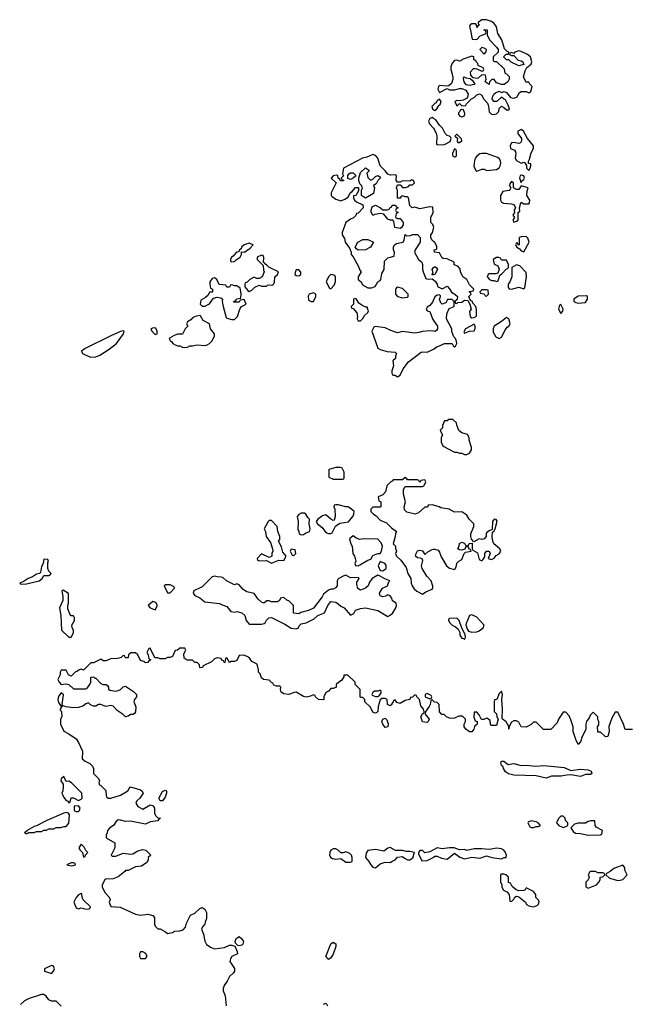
# Model space of a CAD drawing. Header units: inches. Extents: x 2701323 to 2964515, y 494916 to 722124.
# Tile 72 of 256: x 2746654 to 2751575, y 642722 to 650692. Entities that reach past the tile are written whole.
import ezdxf

# ---------------------------------------------------------------- set-up
doc = ezdxf.new("R2010")
doc.units = ezdxf.units.IN
doc.header["$MEASUREMENT"] = 0
for name, color, linetype in [('C7644', 7, 'Continuous'), ('C7645', 7, 'Continuous'), ('C7654', 7, 'Continuous'), ('C7655', 7, 'Continuous')]:
    doc.layers.add(name, color=color, linetype=linetype)

msp = doc.modelspace()

# ---------------------------------------------------------------- linework, layer by layer
at = {"layer": 'C7644', "color": 2}
for points, elevation in [([(2749997.2, 650000), (2749988, 649990), (2749992, 649970), (2750000, 649964.7)], 2), ([(2750000, 649892.8), (2749990, 649899), (2749970, 649893.2), (2749959.1, 649870), (2749968.2, 649850), (2750000, 649812.7)], 2), ([(2750000, 649017.6), (2749995.3, 649035.3), (2749978, 649050), (2749978, 649090), (2749998, 649130), (2749995.3, 649175.3), (2749970, 649178), (2749890, 649162), (2749850, 649174), (2749828.4, 649168.4), (2749808.4, 649188.4), (2749798, 649250), (2749790, 649258), (2749770, 649258), (2749750, 649266), (2749738, 649262), (2749730, 649246), (2749708.4, 649248.4), (2749708.7, 649310), (2749702, 649330), (2749710, 649354), (2749730, 649354), (2749750, 649334), (2749772.7, 649332.7), (2749798, 649342), (2749810, 649354), (2749830, 649354), (2749846, 649370), (2749838, 649390), (2749824.7, 649395.3), (2749810, 649386), (2749750, 649388), (2749730, 649378), (2749710, 649378), (2749698, 649390), (2749702, 649430), (2749690, 649437.2), (2749653.2, 649433.2), (2749630, 649442), (2749610, 649468.7), (2749568.7, 649510), (2749549.2, 649570), (2749530, 649591.5), (2749510, 649599.7), (2749461.6, 649578.4), (2749424.7, 649570), (2749271.3, 649490), (2749264.7, 649444.7), (2749272, 649428), (2749254, 649410), (2749258, 649398), (2749272.7, 649392.7), (2749272.7, 649387.3), (2749247.3, 649387.3), (2749242, 649402), (2749228, 649408), (2749226, 649430), (2749213.6, 649433.6), (2749190, 649428), (2749172, 649410), (2749214, 649370), (2749172, 649290), (2749172, 649270), (2749179.6, 649259.6), (2749210, 649238), (2749250, 649226), (2749282, 649238), (2749310, 649254), (2749326, 649290), (2749340.4, 649299.6), (2749370, 649334), (2749390, 649334), (2749394, 649330), (2749392.7, 649307.3), (2749372, 649270), (2749354, 649266), (2749352, 649250), (2749362, 649230), (2749376.9, 649216.9), (2749430, 649194), (2749431.3, 649168.7), (2749390, 649126), (2749378, 649122), (2749372.7, 649107.3), (2749352.7, 649087.3), (2749330, 649078), (2749292, 649050), (2749262, 648970), (2749262, 648950), (2749279.6, 648919.6), (2749284.7, 648890), (2749322, 648842), (2749334, 648810), (2749334, 648790), (2749351.6, 648771.6), (2749394.8, 648694.8), (2749403.5, 648663.5), (2749414, 648650), (2749392, 648610), (2749392, 648590), (2749414, 648570), (2749424.7, 648544.7), (2749470, 648521), (2749498, 648522), (2749528.4, 648531.6), (2749548.7, 648571.3), (2749570, 648582), (2749574, 648590), (2749583.1, 648636.9), (2749602, 648670), (2749604, 648736), (2749630, 648764.7), (2749682, 648778), (2749686, 648810), (2749678, 648830), (2749678, 648850), (2749686, 648870), (2749700.2, 648879.8), (2749755.3, 648890), (2749764, 648910), (2749770, 648952), (2749782, 648942), (2749814.6, 648945.4), (2749830, 648952), (2749870, 648952), (2749891.3, 648930), (2749891, 648890), (2749851.3, 648830), (2749846, 648810), (2749878, 648750), (2749904.7, 648730), (2749912, 648710), (2749911.3, 648670), (2749916, 648650), (2749938, 648598), (2749952.7, 648592.7), (2749990, 648594), (2750000, 648586.3)], 2), ([(2750000, 648897.2), (2749986, 648910), (2749978, 648930), (2749978, 648950), (2749992.9, 648967.1), (2750000, 649000.6)], 2), ([(2750000, 648627.3), (2749990, 648626), (2749988.7, 648630), (2749998, 648642), (2749989, 648671), (2749996.4, 648683.6), (2750000, 648686.4)], 2), ([(2750000, 648423), (2749993.4, 648406.6), (2749970, 648378), (2749950, 648366), (2749942, 648350), (2749950, 648334), (2749971, 648331), (2749990.8, 648270), (2750000, 648256.4)], 2), ([(2750000, 648169.9), (2749970, 648172.7), (2749910, 648169), (2749881.4, 648158.6), (2749850, 648155.1), (2749750, 648169.3), (2749710, 648157.2), (2749655.1, 648175.1), (2749610, 648197.2), (2749530, 648208.7), (2749518, 648202), (2749502, 648170), (2749550, 648032), (2749570, 648021), (2749625.4, 648005.4), (2749690, 648002), (2749702, 647990), (2749692.7, 647967.3), (2749692, 647950), (2749672, 647930), (2749678, 647890), (2749662, 647850), (2749662, 647830), (2749670, 647814), (2749690, 647814), (2749710, 647802), (2749730, 647814), (2749754.6, 647865.4), (2749798, 647922), (2749900.2, 647999.8), (2749910, 648004.7), (2749950, 648002), (2750000, 648026.1)], 2), ([(2750000, 646763.1), (2749990, 646766), (2749958, 646762), (2749952.7, 646747.3), (2749930, 646746), (2749879.8, 646700.2), (2749850.9, 646689.1), (2749785.2, 646705.2), (2749764.7, 646724.7), (2749762, 646750), (2749773.2, 646790), (2749758, 646850), (2749758, 646890), (2749770, 646914), (2749910, 646914), (2749922, 646918), (2749936.4, 646943.6), (2749938, 646950), (2749930, 646966), (2749898, 646962), (2749890, 646946), (2749882, 646962), (2749870, 646966), (2749790, 646966), (2749782, 646982), (2749770, 646986), (2749750, 646966), (2749672.7, 646967.3), (2749664.7, 646955.3), (2749654, 646950), (2749622, 646918), (2749611, 646869), (2749590, 646846), (2749554, 646830), (2749558, 646798), (2749574, 646790), (2749574, 646750), (2749570, 646746), (2749510, 646746), (2749494, 646730), (2749494, 646710), (2749514, 646690), (2749536.9, 646676.9), (2749570, 646642), (2749619.8, 646619.8), (2749659.6, 646579.6), (2749702, 646550), (2749692, 646530), (2749691.3, 646510), (2749674, 646450), (2749692, 646430), (2749692.7, 646412.7), (2749702, 646390), (2749692, 646370), (2749702, 646350), (2749736.8, 646316.8), (2749778.8, 646258.8), (2749793.4, 646210), (2749817.3, 646170), (2749820.7, 646130), (2749827.3, 646110), (2749844.1, 646084.1), (2749865.5, 646065.5), (2749910, 646042), (2749938, 646062), (2749990, 646082), (2749995.3, 646090), (2749994.6, 646105.4), (2749982, 646150), (2749946.3, 646186.3), (2749909.2, 646250), (2749904, 646270), (2749914, 646314), (2749908.7, 646328.7), (2749894.6, 646334.6), (2749870, 646335.3), (2749855.3, 646350), (2749859, 646370), (2749870, 646392), (2749890, 646398), (2749910, 646394), (2749930, 646362), (2749954.6, 646385.4), (2749990, 646404.7), (2750000, 646405.3)], 2), ([(2750000, 645175.2), (2749990, 645186), (2749978, 645182), (2749974, 645150), (2749966.4, 645133.6), (2749932.7, 645087.3), (2749932, 645070), (2749964.7, 645030), (2749958, 645010), (2749950, 645002), (2749910, 645008), (2749899, 645050), (2749910, 645074), (2749922, 645078), (2749926, 645090), (2749918, 645110), (2749898, 645138), (2749886, 645190), (2749866, 645210), (2749862, 645222), (2749850, 645226), (2749831.6, 645208.4), (2749814, 645206), (2749810, 645188), (2749770, 645182), (2749730, 645158), (2749704, 645164), (2749690, 645186), (2749678, 645182), (2749674, 645170), (2749662, 645158), (2749662, 645150), (2749650, 645138), (2749628, 645150), (2749626, 645190), (2749610, 645198), (2749582, 645198), (2749570, 645186), (2749552.7, 645132.7), (2749550.9, 645089.1), (2749530, 645078), (2749520.4, 645080.4), (2749510, 645086), (2749490, 645126), (2749446, 645170), (2749446, 645190), (2749430, 645206), (2749410, 645206), (2749406, 645210), (2749406, 645270), (2749366, 645310), (2749366, 645330), (2749307.3, 645387.3), (2749274, 645386), (2749274, 645374), (2749256.9, 645343.1), (2749234, 645330), (2749214, 645310), (2749214, 645290), (2749210, 645286), (2749190, 645278), (2749170, 645278), (2749150, 645258), (2749130, 645246), (2749114, 645210), (2749114, 645190), (2749110, 645186), (2749070, 645188), (2749046, 645210), (2749042, 645222), (2749030, 645226), (2749004.7, 645215.3), (2748970, 645208.7), (2748950, 645213.2), (2748890, 645248), (2748872.7, 645247.3), (2748831, 645229), (2748790, 645235.3), (2748768.7, 645250), (2748762, 645270), (2748766, 645290), (2748758, 645298), (2748730, 645298), (2748710, 645306), (2748702, 645322), (2748690, 645326), (2748670, 645346), (2748626, 645350), (2748610, 645366), (2748598, 645398), (2748586, 645410), (2748586, 645430), (2748574.6, 645474.6), (2748530, 645498), (2748508.4, 645528.4), (2748470, 645548), (2748430, 645546), (2748410, 645506), (2748390, 645498), (2748363.6, 645496.4), (2748350, 645488), (2748330, 645526), (2748318, 645522), (2748314, 645490), (2748310, 645486), (2748302, 645502), (2748287.3, 645507.3), (2748282, 645522), (2748250, 645526), (2748230, 645518), (2748205.4, 645494.6), (2748138, 645462), (2748131.6, 645448.4), (2748110, 645446), (2748108, 645470), (2748090, 645488), (2748070, 645488), (2748050, 645508), (2748008, 645508), (2747984.7, 645524.7), (2747982, 645558), (2747998, 645590), (2747990, 645606), (2747950, 645606), (2747930, 645588), (2747910, 645586), (2747890, 645538), (2747871.1, 645528.9), (2747850, 645528), (2747830, 645518), (2747790, 645518), (2747770, 645526), (2747747.3, 645527.3), (2747710, 645606), (2747698, 645602), (2747682, 645570), (2747694, 645550), (2747698, 645518), (2747714, 645510), (2747698, 645502), (2747690, 645488), (2747670, 645486), (2747656.4, 645496.4), (2747630, 645506), (2747608, 645550), (2747590, 645568), (2747552.7, 645567.3), (2747534, 645550), (2747530, 645526), (2747510, 645526), (2747502, 645542), (2747490, 645546), (2747474, 645530), (2747455.3, 645524.7), (2747430, 645519), (2747399.6, 645520.4), (2747350, 645502), (2747330, 645502), (2747310, 645515.3), (2747250, 645486), (2747230, 645486), (2747170, 645426), (2747150, 645435.3), (2747134, 645430), (2747122, 645418), (2747102, 645410), (2747070, 645378), (2747048, 645390), (2747030, 645426), (2746990, 645426), (2746982, 645410), (2746982, 645390), (2746962, 645350), (2746972, 645330), (2746990, 645312), (2747030, 645316), (2747050, 645311), (2747090, 645276), (2747190, 645276), (2747199.3, 645280.7), (2747222, 645310), (2747228, 645330), (2747228.7, 645371.3), (2747250, 645372), (2747262, 645362), (2747270, 645362), (2747310, 645318), (2747330, 645311), (2747354, 645310), (2747363.6, 645303.6), (2747372, 645288), (2747372, 645272), (2747383.6, 645263.6), (2747430, 645256), (2747450, 645261), (2747469.3, 645270.7), (2747490, 645291), (2747510, 645296), (2747575.3, 645255.3), (2747598, 645230), (2747598, 645210), (2747582, 645190), (2747578, 645170), (2747592, 645130), (2747591.6, 645088.4), (2747583.6, 645076.4), (2747571.3, 645068.7), (2747550, 645068.7), (2747530, 645055.3), (2747510, 645049), (2747490, 645068), (2747441.2, 645101.2), (2747410, 645135.3), (2747390, 645142), (2747350, 645134), (2747310, 645148.7), (2747290, 645148.7), (2747270, 645135.3), (2747250, 645135.3), (2747226, 645146), (2747210, 645162), (2747190, 645155.3), (2747164.5, 645135.5), (2747130, 645123.7), (2747090, 645122.7), (2747026, 645130), (2747000.4, 645140.4), (2746998, 645150), (2747008.4, 645228.4), (2746990, 645242), (2746970, 645218), (2746961, 645190), (2746966.4, 645166.4), (2746990, 645134), (2746998, 645138), (2746982, 645110), (2746982, 645102), (2746991.1, 645091.1), (2746994, 645050), (2746984.7, 645030), (2746984, 644990), (2747010, 644932), (2747050, 644911.3), (2747110.6, 644870.6), (2747130, 644842), (2747161, 644770), (2747158, 644710), (2747182, 644690), (2747222, 644670), (2747242, 644650), (2747251.1, 644631.1), (2747252, 644590), (2747291.3, 644550), (2747298, 644530), (2747294, 644514), (2747298, 644498), (2747310, 644494), (2747351.6, 644451.6), (2747352, 644410), (2747359.6, 644399.6), (2747370, 644392), (2747390, 644392), (2747470, 644416), (2747528, 644450), (2747538, 644470), (2747550, 644482), (2747630, 644458), (2747642, 644450), (2747651, 644430), (2747624.7, 644390), (2747602, 644370), (2747592, 644350), (2747610, 644322), (2747650, 644302), (2747710, 644336), (2747731, 644331), (2747744.7, 644310), (2747744.7, 644270), (2747751.1, 644251.1), (2747770, 644232), (2747792, 644230), (2747778, 644222), (2747770, 644208), (2747710, 644199), (2747670, 644179), (2747550, 644204), (2747510, 644202), (2747470, 644214), (2747450, 644215.3), (2747430, 644198), (2747411.1, 644168.9), (2747382, 644150), (2747364.7, 644130), (2747362, 644110), (2747352, 644090), (2747354, 644070), (2747422, 644030), (2747422, 643990), (2747394, 643930), (2747402, 643922), (2747430, 643922), (2747490, 643944.7), (2747550, 643938), (2747570, 643941), (2747610, 643964.7), (2747650, 643976), (2747674, 643970), (2747714, 643930), (2747694, 643910), (2747692, 643890), (2747682, 643870), (2747639.6, 643840.4), (2747590, 643834), (2747530, 643806), (2747510, 643806), (2747503.6, 643796.4), (2747450, 643755.3), (2747410, 643738), (2747350, 643735.3), (2747342, 643730), (2747322, 643690), (2747322, 643670), (2747344.7, 643624.7), (2747378, 643590), (2747384.7, 643570), (2747378, 643550), (2747379.6, 643539.6), (2747390, 643514), (2747467.3, 643507.3), (2747590, 643451.3), (2747630, 643444.7), (2747690, 643451), (2747730, 643442), (2747743.6, 643423.6), (2747744.7, 643370), (2747750, 643354), (2747770, 643334), (2747790, 643334), (2747834, 643310), (2747850, 643294), (2747890, 643304.7), (2747905.2, 643314.8), (2747950, 643318), (2747974.6, 643325.4), (2747993.6, 643346.4), (2748002, 643378), (2748036.4, 643443.6), (2748070, 643461), (2748110, 643498.8), (2748130, 643506), (2748151, 643491), (2748165.4, 643465.4), (2748163.6, 643416.4), (2748152.7, 643387.3), (2748152, 643370), (2748132, 643350), (2748124.7, 643330), (2748141, 643290), (2748150, 643234), (2748165.4, 643205.4), (2748202, 643182), (2748230, 643171.3), (2748310, 643182), (2748350, 643202), (2748370, 643202), (2748394, 643194), (2748412, 643150), (2748414, 643130), (2748370, 643108), (2748358, 643090), (2748352, 643070), (2748390.7, 643010.7), (2748391.3, 642990), (2748383.6, 642976.4), (2748350, 642946), (2748332, 642910), (2748306.4, 642873.6), (2748298, 642850), (2748298, 642830), (2748316, 642790), (2748324.7, 642710)], 2), ([(2750000, 643972), (2749970, 643956), (2749930, 643948.7), (2749910, 643968), (2749890, 643968), (2749878, 643950), (2749879.6, 643939.6), (2749904.7, 643884.7), (2749950, 643886), (2749998, 643910), (2750000, 643912)], 6), ([(2746990, 642708), (2746950, 642748), (2746910, 642748.7), (2746890, 642758), (2746869.1, 642789.1), (2746850, 642802), (2746830, 642802), (2746730, 642768.7), (2746692, 642750), (2746659.6, 642720.4)], 2), ([(2749110, 642722), (2749131.3, 642731.3), (2749142, 642710)], 2)]:
    msp.add_lwpolyline(points, dxfattribs=dict(at, elevation=elevation))
for points, elevation in [([(2749330, 649398), (2749307.3, 649407.3), (2749308, 649430), (2749316.4, 649443.6), (2749328.9, 649451.1), (2749351.3, 649451.3), (2749370, 649434), (2749372, 649428), (2749350, 649408)], 2), ([(2749490, 649394), (2749510, 649402), (2749530, 649422), (2749548.9, 649431.1), (2749563.6, 649423.6), (2749571, 649411), (2749551.3, 649390), (2749536.9, 649363.1), (2749514, 649350), (2749522, 649330), (2749514.8, 649285.2), (2749450, 649246), (2749418, 649270), (2749418, 649310), (2749426, 649330), (2749418, 649350), (2749403.1, 649363.1), (2749395.3, 649390), (2749395.3, 649410), (2749410, 649454), (2749450, 649494), (2749482, 649470), (2749462, 649450), (2749470, 649414)], 2), ([(2749590, 649152), (2749627.3, 649152.7), (2749642, 649158), (2749646, 649170), (2749662, 649178), (2749666, 649190), (2749694, 649190), (2749698, 649178), (2749714, 649170), (2749698, 649162), (2749694, 649150), (2749698, 649138), (2749714, 649130), (2749698, 649122), (2749694, 649090), (2749710, 649082), (2749730, 649082), (2749754, 649050), (2749754, 649030), (2749742, 649010), (2749730, 649002), (2749688.7, 649008.7), (2749679, 649059), (2749670, 649068), (2749648.9, 649068.9), (2749630, 649078), (2749599, 649119), (2749570, 649122), (2749542, 649118), (2749524.7, 649115.3), (2749510, 649106), (2749496.4, 649136.4), (2749495.3, 649150), (2749504, 649176), (2749530, 649191.3), (2749572, 649170)], 2), ([(2749390, 648826), (2749376.4, 648836.4), (2749366, 648850), (2749388.9, 648891.1), (2749430, 648912), (2749470, 648911.3), (2749514, 648890), (2749492, 648850), (2749450, 648828)], 2), ([(2748510, 648882), (2748468, 648870), (2748448, 648850), (2748444, 648836), (2748432, 648830), (2748426, 648814), (2748406.8, 648810), (2748381, 648779), (2748367.3, 648770), (2748358, 648750), (2748358, 648738), (2748370, 648732), (2748390, 648734), (2748406, 648750), (2748438, 648770), (2748448, 648790), (2748447.3, 648812.7), (2748470, 648811.3), (2748483.1, 648816.9), (2748517.2, 648842.8), (2748542, 648870)], 2), ([(2748610, 648786), (2748574, 648770), (2748574, 648750), (2748622, 648702), (2748625.4, 648665.4), (2748632, 648650), (2748614, 648610), (2748590, 648598), (2748570, 648598), (2748550, 648608), (2748514, 648590), (2748492.7, 648567.3), (2748478, 648562), (2748474, 648550), (2748474, 648530), (2748499.6, 648499.6), (2748510, 648492), (2748530, 648502), (2748554, 648526), (2748590, 648542), (2748610, 648534), (2748650, 648534), (2748658, 648542), (2748670, 648544.7), (2748698, 648542), (2748710, 648554), (2748714, 648566), (2748718, 648610), (2748738, 648630), (2748746, 648650), (2748669, 648689), (2748650, 648708), (2748635.3, 648715.3), (2748630, 648726), (2748626, 648726), (2748627.3, 648767.3), (2748622, 648782)], 2), ([(2748910, 648666), (2748890, 648666), (2748883.6, 648656.4), (2748878, 648630), (2748890, 648621), (2748910, 648618), (2748928, 648630), (2748927.3, 648647.3)], 2), ([(2748230, 648602), (2748210, 648598), (2748192, 648570), (2748192, 648550), (2748198, 648518), (2748214, 648510), (2748214, 648490), (2748210, 648486), (2748190, 648486), (2748176.9, 648463.1), (2748156.9, 648443.1), (2748118, 648422), (2748114, 648390), (2748130, 648374), (2748150, 648374), (2748190, 648392), (2748222, 648438), (2748250, 648444.7), (2748279.6, 648439.6), (2748294, 648430), (2748292, 648410), (2748298, 648370), (2748322.5, 648282.5), (2748330, 648276), (2748370, 648266), (2748390, 648266), (2748415.3, 648290), (2748435.3, 648350), (2748448.4, 648371.6), (2748486, 648390), (2748470, 648426), (2748438, 648422), (2748430, 648406), (2748386, 648406), (2748387.3, 648412.7), (2748402, 648418), (2748407.3, 648432.7), (2748442, 648438), (2748446, 648474), (2748438, 648518), (2748410, 648538), (2748390, 648538), (2748370, 648546), (2748358, 648542), (2748350, 648526), (2748330, 648526), (2748322, 648542), (2748268, 648548), (2748248, 648590), (2748238, 648598)], 2), ([(2749170, 648628), (2749152, 648610), (2749132, 648570), (2749158, 648518), (2749170, 648514), (2749198, 648542), (2749208.7, 648570), (2749207.3, 648607.3), (2749202, 648622), (2749187.3, 648627.3)], 2), ([(2749710, 648528), (2749699.6, 648520.4), (2749692, 648510), (2749692, 648470), (2749710, 648452), (2749750, 648441), (2749790, 648444.7), (2749795.3, 648450), (2749794, 648470), (2749750, 648515.3)], 2), ([(2749030, 648482), (2748994, 648470), (2748986, 648454), (2748990, 648422), (2749010, 648412), (2749030, 648412), (2749048.7, 648450), (2749048, 648470)], 2), ([(2749365.4, 648434.6), (2749354, 648430), (2749354, 648390), (2749334, 648370), (2749338, 648358), (2749350, 648354), (2749379.6, 648319.6), (2749384.7, 648290), (2749382, 648270), (2749390, 648254), (2749410, 648254), (2749430, 648274), (2749442, 648298), (2749470, 648322), (2749474.6, 648334.6), (2749466, 648354), (2749466, 648366), (2749454, 648366), (2749430, 648375.3), (2749396.4, 648396.4), (2749378, 648430)], 2), ([(2748110, 648298), (2748074, 648290), (2748050, 648278), (2748036.9, 648263.1), (2748010, 648246), (2748002, 648230), (2748014, 648210), (2747991.6, 648188.4), (2747970, 648146), (2747930, 648146), (2747903.6, 648136.4), (2747864.7, 648115.3), (2747862, 648110), (2747870, 648094), (2747884.7, 648084.7), (2747892, 648070), (2747910, 648061), (2747931.6, 648051.6), (2747950, 648051.3), (2747970, 648041), (2747990, 648038), (2748010, 648042), (2748030, 648052), (2748052, 648052), (2748090, 648061), (2748150, 648054.8), (2748170, 648058.8), (2748188.7, 648070), (2748208, 648090), (2748228, 648130), (2748228, 648150), (2748198, 648190), (2748188, 648230), (2748136.4, 648256.4), (2748115.3, 648295.3)], 2), ([(2747490, 648173.2), (2747470, 648168.7), (2747390, 648134), (2747182.8, 648030), (2747154.8, 648010), (2747162, 647990), (2747207, 647967), (2747230, 647959.3), (2747270, 647964), (2747302.7, 647977.3), (2747376.3, 648023.7), (2747438, 648070), (2747494, 648150), (2747498, 648170)], 2), ([(2747736.4, 648196.4), (2747714, 648190), (2747722, 648170), (2747750, 648144.7), (2747766, 648150), (2747766, 648170), (2747755.3, 648195.3)], 2), ([(2749210, 647068), (2749154, 647050), (2749154, 646990), (2749190, 646972), (2749270, 646974), (2749278, 646982), (2749278, 647030), (2749262, 647062), (2749247.3, 647067.3)], 2), ([(2749230, 646766), (2749210, 646766), (2749198, 646762), (2749194, 646750), (2749202, 646730), (2749204.7, 646670), (2749198, 646642), (2749190, 646638), (2749170, 646648), (2749130, 646684), (2749103.5, 646676.5), (2749064.7, 646650), (2749051.3, 646630), (2749062, 646610), (2749100.7, 646580.7), (2749130, 646542), (2749150, 646532), (2749170, 646534), (2749182, 646538), (2749208.7, 646591.3), (2749244, 646616), (2749312.9, 646627.1), (2749348, 646670), (2749355.3, 646690), (2749358, 646710), (2749338, 646730), (2749310, 646748), (2749290, 646748)], 2), ([(2748930, 646698), (2748910, 646688), (2748898, 646670), (2748904.7, 646630), (2748902, 646562), (2748911.6, 646551.6), (2748914, 646530), (2748930, 646522), (2748950, 646524.7), (2748964, 646536), (2748998, 646550), (2749002, 646570), (2748995.3, 646610), (2748998, 646650), (2748983.1, 646663.1), (2748968.4, 646688.4), (2748956.4, 646696.4)], 2), ([(2748690, 646638), (2748670, 646638), (2748662, 646630), (2748632, 646570), (2748642, 646550), (2748646, 646510), (2748681, 646461), (2748698, 646410), (2748701, 646390), (2748692, 646370), (2748692, 646350), (2748670, 646338), (2748610, 646368), (2748574, 646330), (2748578, 646318), (2748592.7, 646312.7), (2748650, 646314), (2748690, 646294), (2748710, 646302), (2748750, 646318), (2748790, 646314), (2748808, 646350), (2748781.2, 646381.2), (2748770, 646426), (2748748, 646470), (2748756.4, 646483.6), (2748758, 646510), (2748742, 646550), (2748735.3, 646590)], 2), ([(2749350, 646514), (2749322, 646490), (2749331.3, 646450), (2749342.8, 646430), (2749346.8, 646370), (2749361, 646350), (2749366.8, 646330), (2749371.1, 646308.9), (2749364.7, 646290), (2749370, 646274), (2749390, 646272), (2749410, 646282), (2749470, 646318), (2749493.6, 646326.4), (2749510, 646354), (2749550, 646372), (2749570, 646372), (2749579, 646390), (2749588.7, 646430), (2749577.2, 646457.2), (2749550, 646488), (2749431.1, 646488.9), (2749404.7, 646484.7), (2749374, 646494)], 2), ([(2748850, 646406), (2748842, 646390), (2748843.6, 646383.6), (2748858, 646358), (2748870, 646354), (2748886, 646370), (2748882, 646402)], 2), ([(2746850, 646326), (2746842.8, 646290), (2746830, 646266), (2746822, 646218), (2746814, 646210), (2746790, 646204), (2746757.3, 646182.7), (2746722, 646170), (2746690, 646146), (2746654, 646130), (2746662, 646122), (2746710, 646126), (2746810, 646151), (2746835.3, 646170), (2746850, 646194), (2746890, 646192), (2746900.4, 646199.6), (2746908, 646210), (2746888.7, 646228.7), (2746882, 646250), (2746882, 646298), (2746886, 646306), (2746882, 646322)], 2), ([(2749570, 646306), (2749552, 646270), (2749570, 646234), (2749590, 646231.3), (2749610, 646244.7), (2749618, 646250), (2749616.4, 646276.4), (2749606, 646290)], 2), ([(2749550, 646195.3), (2749504.7, 646170), (2749482, 646138), (2749471.3, 646110), (2749450.7, 646089.3), (2749410, 646075.3), (2749389, 646089), (2749380.2, 646120.2), (2749380.2, 646139.8), (2749398, 646170), (2749394.6, 646174.6), (2749390, 646178), (2749330, 646175.3), (2749290, 646195.3), (2749274, 646190), (2749230, 646166), (2749222, 646150), (2749222, 646110), (2749206.4, 646093.6), (2749190, 646082), (2749170, 646082), (2749150, 646073.2), (2749110, 646042), (2749099.1, 646020.9), (2749030.8, 645929.2), (2748990, 645908.7), (2748926, 645894), (2748910, 645882), (2748868, 645888), (2748868, 645950), (2748830, 645988), (2748814.6, 645994.6), (2748790, 646015.3), (2748762, 646010), (2748754, 645990), (2748738.8, 645981.2), (2748690, 645979), (2748670, 645988), (2748652.7, 645987.3), (2748628.9, 645968.9), (2748610, 645978), (2748582, 646002), (2748550, 646048), (2748490, 646062), (2748460.9, 646080.9), (2748430, 646118), (2748410, 646126), (2748390, 646118), (2748326, 646150), (2748296.4, 646176.4), (2748280.4, 646180.4), (2748250, 646182), (2748230, 646188.7), (2748210, 646182), (2748130, 646102), (2748062, 646070), (2748058, 646050), (2748070, 646032), (2748110, 646011.3), (2748150, 645981), (2748270, 645966.8), (2748290, 645954.8), (2748330, 645941), (2748361, 645901), (2748390, 645896), (2748410, 645902.8), (2748450, 645891.3), (2748474, 645870), (2748484.7, 645830), (2748510, 645798), (2748610, 645798.8), (2748630, 645804), (2748639, 645810), (2748650, 645832), (2748668.9, 645851.1), (2748690, 645852), (2748798, 645798), (2748850, 645766), (2748890, 645761), (2748908, 645770), (2748914.6, 645785.4), (2748930, 645802), (2748970, 645811), (2749036.4, 645843.6), (2749066, 645870), (2749118, 645890), (2749146, 645950), (2749170, 645982), (2749210, 645976), (2749230, 645964.7), (2749250, 645946), (2749278, 645930), (2749330, 645871.3), (2749354.6, 645885.4), (2749370, 645911.3), (2749410, 645926), (2749450, 645931), (2749550.7, 645910.7), (2749630, 645862), (2749650, 645872), (2749670, 645892), (2749695.3, 645930), (2749702, 645950), (2749698, 645970), (2749669.3, 645989.3), (2749664, 646010), (2749650, 646028.7), (2749630, 646035.3), (2749614.4, 646025.6), (2749590, 646019), (2749570, 646028), (2749564, 646050), (2749588, 646090), (2749628, 646110), (2749638, 646142), (2749646, 646150), (2749605.6, 646165.6), (2749570, 646188.7)], 2), ([(2747870, 646118), (2747836.4, 646116.4), (2747822, 646110), (2747850, 646054), (2747870, 646054), (2747906, 646090), (2747902, 646102)], 2), ([(2747004.7, 646075.3), (2746994, 646070), (2747002.8, 646022.8), (2747002.8, 645990), (2746976, 645930), (2746987.7, 645870), (2746991.6, 645751.6), (2747050, 645694), (2747070, 645694), (2747088, 645730), (2747088, 645750), (2747078, 645770), (2747075.3, 645790), (2747098, 645830), (2747098, 645850), (2747090, 645866), (2747070, 645866), (2747066, 645870), (2747043.1, 645923.1), (2747042, 645950), (2747048, 645970), (2747047.3, 646047.3)], 2), ([(2747730, 645982), (2747692, 645950), (2747710, 645932), (2747750, 645914), (2747768, 645950), (2747755.3, 645975.3)], 2), ([(2749570, 645266), (2749550, 645258), (2749523.6, 645256.4), (2749510, 645246), (2749502, 645230), (2749504.7, 645224.7), (2749530, 645214), (2749550, 645214), (2749562, 645218), (2749576.4, 645243.6), (2749576.4, 645256.4)], 2), ([(2749950, 645238), (2749934, 645230), (2749934, 645210), (2749970, 645194), (2749982, 645198), (2749986, 645210), (2749982, 645222)], 2), ([(2749610, 644962), (2749589.6, 644989.6), (2749582.7, 645010), (2749590, 645031.3), (2749610, 645038), (2749623.5, 645023.5), (2749633.2, 644993.2), (2749630, 644968)], 2), ([(2747010, 644566), (2746990, 644546), (2746986, 644530), (2747004.7, 644504.7), (2747006.4, 644486.4), (2747002.8, 644450), (2746994.8, 644430), (2747010, 644396), (2747030, 644371.3), (2747045.4, 644365.4), (2747050, 644354), (2747062, 644358), (2747070, 644394), (2747090, 644394), (2747130, 644372), (2747150, 644382), (2747158, 644390), (2747155.3, 644430), (2747073.6, 644513.6), (2747050, 644528.7), (2747030, 644526)], 2), ([(2747790, 644368), (2747779, 644390), (2747810, 644446), (2747830, 644456.3), (2747841, 644450), (2747840.7, 644430), (2747830, 644398), (2747810, 644369)], 2), ([(2747033.6, 644273.6), (2747010, 644269.2), (2746872, 644210), (2746790, 644168), (2746770, 644162), (2746714, 644130), (2746714, 644126), (2746694, 644110), (2746710, 644102), (2746726, 644110), (2746726, 644114), (2746770, 644112), (2746790, 644122), (2746830, 644122), (2746848.4, 644131.6), (2746870, 644132), (2746890, 644142), (2746930, 644142), (2746950, 644152), (2746987.3, 644152.7), (2747010, 644162), (2747030, 644162), (2747052.1, 644187.9), (2747056.5, 644256.5), (2747049.1, 644269.1)], 2), ([(2747130, 644328), (2747094, 644326), (2747094, 644290), (2747110, 644282), (2747130, 644282), (2747138, 644290), (2747142, 644310)], 2), ([(2747150, 644018), (2747132, 643990), (2747142, 643970), (2747162, 643950), (2747170, 643914), (2747182, 643918), (2747187.3, 643932.7), (2747206, 643950), (2747188, 643968), (2747174.6, 643994.6)], 2), ([(2749190, 643980.5), (2749170.4, 643969.6), (2749160.5, 643950), (2749159.1, 643930), (2749170.4, 643910.4), (2749182.8, 643902.8), (2749210, 643895.8), (2749250, 643901.6), (2749290, 643873.4), (2749330, 643872), (2749342, 643878), (2749342, 643910), (2749338, 643930), (2749324, 643944), (2749290, 643955.3), (2749270, 643949), (2749250, 643949), (2749229.7, 643969.7), (2749210, 643979.6)], 6), ([(2749650, 643992.3), (2749630, 643986), (2749598.5, 643961.5), (2749530, 643975.1), (2749470, 643966), (2749454.4, 643945.6), (2749450.4, 643910), (2749477.5, 643877.5), (2749493.4, 643850), (2749510, 643833.4), (2749530, 643827.3), (2749570, 643858), (2749610, 643872), (2749650, 643871.3), (2749663.1, 643876.9), (2749690, 643891.3), (2749710, 643912), (2749750, 643918), (2749764.5, 643904.5), (2749790, 643891.3), (2749810, 643891), (2749832.7, 643907.3), (2749846, 643950), (2749810, 643959.3), (2749779, 643959), (2749750, 643968), (2749692, 643968)], 6), ([(2747090, 643866), (2747070, 643866), (2747034, 643850), (2747070, 643842), (2747090, 643844.7), (2747106, 643850), (2747102, 643862)], 2), ([(2747150, 643618), (2747130, 643608), (2747110, 643588), (2747092, 643550), (2747110, 643502), (2747130, 643494), (2747150, 643502), (2747190, 643492), (2747210, 643494), (2747222, 643498), (2747226, 643510), (2747167.3, 643567.3), (2747158, 643590), (2747155.3, 643615.3)], 2), ([(2748430, 643195.3), (2748418, 643198), (2748398, 643218), (2748395.3, 643230), (2748404.7, 643255.3), (2748430, 643272), (2748450, 643252), (2748462.8, 643230), (2748458, 643210), (2748450, 643202)], 2), ([(2749150, 643086), (2749128.7, 643110), (2749169.1, 643210.9), (2749190, 643224.7), (2749210.9, 643210.9), (2749211.3, 643190), (2749190, 643128), (2749170, 643098)], 2), ([(2747650, 643146), (2747630, 643146), (2747622, 643130), (2747622, 643110), (2747630, 643094), (2747670, 643094), (2747686, 643110), (2747674.6, 643134.6)], 2), ([(2746910, 643035.3), (2746854, 643010), (2746854, 642990), (2746910, 642972), (2746928, 642990), (2746935.3, 643010), (2746926, 643030)], 2)]:
    msp.add_lwpolyline(points, close=True, dxfattribs=dict(at, elevation=elevation))
at = {"layer": 'C7645', "color": 2}
msp.add_line((2750000, 650003.1, 2), (2749997.2, 650000, 2), dxfattribs=at)
at = {"layer": 'C7654', "color": 2}
for points, elevation in [([(2750000, 649964.7), (2750010, 649958), (2750028, 649970), (2750042, 649998), (2750045, 650000)], 2), ([(2750187, 650000), (2750190, 649994), (2750196, 650000)], 2), ([(2750224, 650000), (2750230, 649994), (2750262, 649998), (2750262.7, 650000)], 2), ([(2750441.8, 650000), (2750444.9, 649990), (2750450, 649944.7), (2750470, 649926), (2750490, 649924.7), (2750509, 649931), (2750528, 649950), (2750530, 649974), (2750548.7, 649991.3), (2750570, 649982), (2750590, 649962), (2750610, 649962), (2750614, 649970), (2750603.3, 650000)], 2), ([(2750000, 649812.7), (2750005.8, 649805.8), (2750022, 649770), (2750026, 649750), (2750025.5, 649685.5), (2750030, 649678), (2750090, 649681), (2750134.6, 649705.4), (2750142, 649730), (2750139, 649739), (2750130, 649748), (2750110, 649755.3), (2750095.3, 649770), (2750074, 649814), (2750050, 649838), (2750020.2, 649880.2), (2750000, 649892.8)], 2), ([(2750000, 649000.6), (2750002, 649010), (2750000, 649017.6)], 2), ([(2750000, 648586.3), (2750014.8, 648574.8), (2750031, 648551), (2750032, 648532), (2750070, 648512), (2750110, 648534), (2750130, 648514), (2750145.4, 648485.4), (2750174, 648470), (2750194, 648450), (2750192.7, 648427.3), (2750174, 648410), (2750178, 648398), (2750190, 648394), (2750198, 648402), (2750230, 648406), (2750250, 648422), (2750278, 648418), (2750294, 648390), (2750304.7, 648350), (2750292, 648330), (2750298, 648290), (2750310, 648278), (2750330, 648282), (2750347.3, 648292.7), (2750347.3, 648347.3), (2750342, 648370), (2750318, 648398), (2750315.3, 648410), (2750300.2, 648420.2), (2750286, 648450), (2750306, 648470), (2750302, 648482), (2750290, 648486), (2750287.3, 648492.7), (2750322, 648498), (2750326, 648510), (2750290, 648546), (2750268.4, 648588.4), (2750238, 648610), (2750218, 648650), (2750216.4, 648676.4), (2750196.4, 648696.4), (2750167.3, 648707.3), (2750166, 648730), (2750110, 648755.3), (2750078, 648758), (2750067.3, 648767.3), (2750050, 648806), (2750008, 648810), (2750006, 648830), (2750026, 648834), (2750027.3, 648852.7), (2750022, 648870), (2750010, 648888), (2750000, 648897.2)], 2), ([(2750000, 648686.4), (2750010, 648694), (2750023.6, 648683.6), (2750031.3, 648670), (2750010, 648628.7), (2750000, 648627.3)], 2), ([(2750000, 648026.1), (2750008, 648030), (2750030, 648046), (2750050, 648051.3), (2750090, 648072), (2750151.6, 648071.6), (2750162, 648050), (2750170, 648044.7), (2750178, 648050), (2750188, 648070), (2750187.3, 648087.3), (2750178, 648110), (2750164, 648124), (2750158, 648138), (2750148.9, 648168.9), (2750148.7, 648190), (2750105.2, 648270), (2750109.3, 648310.7), (2750125.6, 648354.4), (2750166, 648370), (2750166, 648410), (2750150, 648426), (2750112.7, 648427.3), (2750098.8, 648401.2), (2750070, 648389), (2750060.2, 648400.2), (2750049.1, 648429.1), (2750058, 648450), (2750056.4, 648456.4), (2750050, 648466), (2750030, 648462), (2750010, 648448), (2750000, 648423)], 2), ([(2750000, 648256.4), (2750031.3, 648210), (2750031.3, 648190), (2750023.5, 648176.5), (2750010, 648169), (2750000, 648169.9)], 2), ([(2750000, 646405.3), (2750010, 646406), (2750037.3, 646397.3), (2750050, 646382), (2750063.4, 646343.4), (2750106, 646270), (2750130, 646251.3), (2750170, 646242), (2750178, 646250), (2750187.3, 646272.7), (2750190, 646294), (2750206, 646310), (2750230, 646322), (2750248, 646372), (2750258, 646382), (2750306, 646390), (2750302, 646402), (2750287.3, 646407.3), (2750282, 646422), (2750270, 646426), (2750258, 646422), (2750252.7, 646407.3), (2750230, 646398), (2750210, 646402), (2750198, 646410), (2750208, 646432), (2750209.1, 646450.9), (2750230, 646462), (2750250, 646454), (2750258, 646438), (2750270, 646434), (2750282, 646438), (2750288.4, 646451.6), (2750314, 646454), (2750314, 646410), (2750318, 646398), (2750355.3, 646375.3), (2750370, 646322), (2750390, 646312), (2750400.4, 646319.6), (2750416.4, 646343.6), (2750415.3, 646370), (2750430, 646391.3), (2750450, 646391.3), (2750458, 646370), (2750442, 646330), (2750470, 646322), (2750490, 646332), (2750506, 646354), (2750532.1, 646367.9), (2750544, 646390), (2750535.3, 646410), (2750489.3, 646449.3), (2750479.3, 646470), (2750473.6, 646506.4), (2750476.4, 646543.6), (2750490, 646554), (2750498, 646570), (2750514, 646634), (2750507.3, 646647.3), (2750490, 646648), (2750482, 646638), (2750478, 646630), (2750474, 646566), (2750450, 646555.3), (2750430, 646538), (2750424.7, 646530), (2750424.7, 646510), (2750411, 646489), (2750390, 646484), (2750370, 646488.7), (2750326, 646466), (2750308.4, 646488.4), (2750302, 646510), (2750302, 646530), (2750326, 646590), (2750326, 646610), (2750289.1, 646649.1), (2750270, 646682), (2750230, 646708), (2750170, 646706), (2750126, 646730), (2750060.4, 646740.4), (2750046, 646750), (2750000, 646763.1)], 2), ([(2751610, 644946), (2751550, 644946), (2751535.3, 644990), (2751496.4, 645076.4), (2751490, 645086), (2751470, 645086), (2751442.8, 645037.2), (2751418, 644970), (2751422, 644930), (2751410.7, 644889.3), (2751390, 644886), (2751350, 644926), (2751330, 644926), (2751328, 644930), (2751327.3, 644967.3), (2751336.4, 644983.6), (2751338, 645010), (2751328.4, 645028.4), (2751328, 645050), (2751290, 645086), (2751270, 645066), (2751259.8, 645040.2), (2751238, 645010), (2751231.3, 644990), (2751231.3, 644950), (2751224.7, 644930), (2751202, 644890), (2751190, 644846), (2751170, 644826), (2751150, 644866), (2751128.7, 644930), (2751128.4, 644968.4), (2751110, 645026), (2751096.4, 645056.4), (2751070, 645086), (2751050, 645086), (2751012, 645030), (2750999.8, 645000.2), (2750950, 644946), (2750890, 644946), (2750830, 645006), (2750810, 645006), (2750790, 644986), (2750750, 644966), (2750710, 644968), (2750690, 645006), (2750670, 645018), (2750650, 645018), (2750630, 645006), (2750612, 644970), (2750610, 644948), (2750608, 644970), (2750588.9, 645008.9), (2750558, 645030), (2750556.4, 645036.4), (2750559, 645110), (2750552.7, 645190), (2750559, 645230), (2750550, 645258), (2750530, 645238), (2750512, 645190), (2750494, 645186), (2750491.3, 645168.7), (2750492, 645092), (2750510, 645074), (2750512, 645050), (2750522, 645030), (2750510, 644978), (2750470, 644978), (2750462, 644990), (2750459, 645019), (2750436.4, 645036.4), (2750430, 645038), (2750408, 645028), (2750387.3, 645027.3), (2750370, 645066), (2750350, 645086), (2750330, 645086), (2750326.4, 645046.4), (2750338, 645018), (2750354, 645010), (2750352, 644990), (2750332, 644970), (2750326, 644950), (2750310, 644928), (2750290, 644928), (2750262, 644950), (2750249.3, 644969.3), (2750248, 644990), (2750258, 645010), (2750258, 645030), (2750235.3, 645055.3), (2750205.4, 645054.6), (2750170, 645038), (2750150, 645035.3), (2750130, 645038), (2750106, 645050), (2750087.3, 645067.3), (2750068.4, 645068.4), (2750048.4, 645088.4), (2750046, 645150), (2750030, 645166), (2750007.3, 645167.3), (2750000, 645175.2)], 2), ([(2750000, 643912), (2750010, 643922), (2750030, 643922), (2750064, 643904), (2750110, 643897.3), (2750170, 643944.7), (2750212.1, 643912.1), (2750250, 643900.5), (2750310, 643914.4), (2750375.6, 643904.4), (2750430, 643922.8), (2750470.7, 643910.7), (2750550, 643901), (2750571.6, 643911.6), (2750588.4, 643911.6), (2750589.2, 643930), (2750583.7, 643950), (2750569.4, 643970), (2750550, 643981.3), (2750512.7, 643987.3), (2750450, 643974), (2750390, 643981.2), (2750330, 643981.3), (2750270, 643967), (2750250, 643974.5), (2750210, 643972.7), (2750168.4, 643988.4), (2750129, 643989), (2750070, 643981.2), (2750030, 643988), (2750000, 643972)], 6)]:
    msp.add_lwpolyline(points, dxfattribs=dict(at, elevation=elevation))
for points, elevation in [([(2750230, 649966), (2750218, 649962), (2750214, 649950), (2750202, 649938), (2750203.6, 649923.6), (2750210, 649914), (2750230, 649904.7), (2750250, 649914), (2750253.6, 649933.6), (2750242, 649962)], 2), ([(2750190, 649766), (2750174, 649750), (2750194, 649734), (2750192, 649710), (2750198, 649698), (2750210, 649698), (2750228, 649710), (2750227.3, 649727.3)], 2), ([(2750710, 649802), (2750682, 649790), (2750682, 649770), (2750711.1, 649731.1), (2750711.3, 649710), (2750704.7, 649695.3), (2750690, 649689), (2750650, 649699), (2750630, 649694), (2750621, 649670), (2750622, 649650), (2750654.8, 649634.8), (2750662, 649622), (2750666, 649610), (2750661, 649570), (2750670.9, 649550.9), (2750710, 649531.3), (2750730, 649538), (2750735.3, 649535.3), (2750752.7, 649512.7), (2750752, 649490), (2750770, 649472), (2750782, 649490), (2750788, 649510), (2750786, 649526), (2750767.3, 649527.3), (2750768, 649548), (2750777.2, 649562.8), (2750790, 649614), (2750808.7, 649650), (2750808.7, 649670), (2750759, 649730), (2750728, 649790)], 2), ([(2750170, 649646), (2750154, 649610), (2750154, 649590), (2750170, 649582), (2750178, 649582), (2750186, 649590), (2750186, 649630), (2750182, 649642)], 2), ([(2750390.9, 649609.1), (2750375.3, 649604.7), (2750350, 649588), (2750338, 649570), (2750332, 649550), (2750327.1, 649507.1), (2750342, 649470), (2750350, 649464.7), (2750390, 649482), (2750410, 649482), (2750431.6, 649471.6), (2750510, 649478), (2750530, 649492), (2750539, 649510), (2750544, 649530), (2750542, 649550), (2750530, 649568), (2750516.5, 649576.5), (2750430, 649609)], 2), ([(2750630, 649382), (2750616.9, 649363.1), (2750616, 649350), (2750624.7, 649330), (2750619.8, 649320.2), (2750610.8, 649309.2), (2750559.6, 649300.4), (2750542, 649270), (2750542, 649230), (2750550, 649214), (2750565.4, 649205.4), (2750630, 649202), (2750652.7, 649192.7), (2750662, 649170), (2750652, 649150), (2750654, 649130), (2750642, 649110), (2750654, 649090), (2750642, 649070), (2750650, 649054), (2750670, 649062), (2750686, 649070), (2750686, 649130), (2750697.2, 649142.8), (2750695.3, 649170), (2750706, 649210), (2750710, 649214), (2750730, 649202), (2750770, 649202), (2750775.3, 649210), (2750778, 649230), (2750755.3, 649270), (2750756.4, 649303.6), (2750766, 649330), (2750710, 649346), (2750690, 649318), (2750670, 649318), (2750646, 649330), (2750648, 649370)], 2), ([(2750714, 649434), (2750702, 649430), (2750696, 649410), (2750710, 649374), (2750718, 649390), (2750730, 649398), (2750737.2, 649410), (2750730, 649428)], 2), ([(2750750, 648938), (2750710, 648935.3), (2750694, 648930), (2750694, 648870), (2750686, 648866), (2750682, 648882), (2750670, 648886), (2750662, 648870), (2750674, 648850), (2750696.9, 648836.9), (2750710, 648822), (2750730, 648814), (2750774, 648890), (2750763.1, 648923.1)], 2), ([(2750510, 648768), (2750482, 648750), (2750490, 648714), (2750519.8, 648699.8), (2750531.6, 648671.6), (2750519.8, 648640.2), (2750505.4, 648634.6), (2750450, 648635.3), (2750442, 648630), (2750434, 648610), (2750454, 648590), (2750470, 648582), (2750490, 648582), (2750510, 648574), (2750522, 648578), (2750536.4, 648623.6), (2750550, 648632), (2750590, 648674), (2750602, 648678), (2750606, 648690), (2750606, 648710), (2750590, 648746), (2750550, 648746), (2750542, 648762), (2750527.3, 648767.3)], 2), ([(2750670, 648708), (2750632.7, 648687.3), (2750634, 648610), (2750618, 648570), (2750604.7, 648550), (2750603.6, 648523.6), (2750612, 648512), (2750631.6, 648511.6), (2750690, 648526), (2750730, 648514), (2750738, 648522), (2750753.2, 648610), (2750750, 648646), (2750699, 648699)], 2), ([(2750430, 648506), (2750390, 648506), (2750374, 648490), (2750378, 648478), (2750410, 648474), (2750418, 648458), (2750430, 648454), (2750446, 648470), (2750442, 648502)], 2), ([(2751236.4, 648456.4), (2751170, 648455.3), (2751134, 648430), (2751134, 648410), (2751150, 648402), (2751170, 648398), (2751230, 648402), (2751246, 648430), (2751246, 648450)], 2), ([(2751030, 648386), (2751018, 648382), (2751012, 648350), (2751030, 648314), (2751047.3, 648332.7), (2751048, 648350)], 2), ([(2750590, 648282), (2750550.8, 648249.2), (2750492, 648210), (2750482, 648190), (2750483.6, 648163.6), (2750504.7, 648124.7), (2750530, 648112), (2750550, 648122), (2750580.2, 648179.8), (2750597.2, 648202.8), (2750610, 648212), (2750619, 648230), (2750608, 648270)], 2), ([(2750330, 648226), (2750258, 648190), (2750244.7, 648164.7), (2750250, 648154), (2750270, 648162), (2750290, 648172), (2750330, 648174), (2750338, 648190), (2750338, 648210)], 2), ([(2750156.4, 647456.4), (2750125.4, 647454.6), (2750110, 647446), (2750090, 647446), (2750072.7, 647407.3), (2750071.6, 647388.4), (2750054, 647370), (2750072, 647330), (2750062, 647310), (2750062, 647270), (2750079.6, 647239.6), (2750170, 647192), (2750191.1, 647191.1), (2750210, 647182), (2750230, 647182), (2750250, 647172), (2750270, 647172), (2750290, 647182), (2750308, 647210), (2750308.7, 647230), (2750288.9, 647288.9), (2750288, 647310), (2750274.6, 647334.6), (2750230, 647348.7), (2750205.6, 647365.6), (2750188, 647410), (2750186, 647430)], 2), ([(2750310, 645875.3), (2750290, 645868), (2750263.6, 645803.6), (2750262, 645790), (2750274.8, 645754.8), (2750282.8, 645742.8), (2750310, 645734), (2750350, 645736.3), (2750370, 645744.9), (2750401.2, 645770), (2750409, 645790), (2750350, 645855.3)], 2), ([(2750190, 645848), (2750130, 645846), (2750122, 645838), (2750122, 645830), (2750132, 645810), (2750152, 645790), (2750177.3, 645777.3), (2750198.8, 645758.8), (2750212, 645732), (2750212, 645710), (2750230, 645684.7), (2750242, 645682), (2750250, 645674), (2750258, 645690), (2750256.4, 645716.4), (2750228, 645768), (2750208, 645830)], 2), ([(2750604.5, 644664.5), (2750649.1, 644670.9), (2750710, 644656.3), (2750750, 644658), (2750828.5, 644648.5), (2750890, 644654), (2750950, 644650.8), (2751057.6, 644637.6), (2751110, 644614), (2751190, 644625.5), (2751250, 644619.1), (2751276, 644610), (2751281, 644590), (2751270, 644581.2), (2751230, 644581.2), (2751190, 644566.6), (2751110, 644579), (2751077.5, 644577.5), (2751030, 644567.6), (2750954, 644570), (2750910, 644552.3), (2750830, 644571.6), (2750650, 644577.6), (2750607.5, 644587.5), (2750582.9, 644602.9), (2750565.2, 644630), (2750563.1, 644643.1), (2750550, 644655.3), (2750544.5, 644675.5), (2750550, 644690.8), (2750570, 644691.3), (2750592, 644670)], 2), ([(2750790, 644208), (2750764.7, 644195.3), (2750762, 644190), (2750779.6, 644159.6), (2750790, 644152), (2750810, 644152), (2750830, 644162), (2750850, 644162), (2750866, 644170), (2750846, 644190), (2750830, 644198)], 6), ([(2751050, 644246), (2751030, 644246), (2751010, 644226), (2750994, 644190), (2751014, 644170), (2751050, 644152), (2751070, 644162), (2751086, 644170), (2751086, 644190), (2751068, 644210), (2751066, 644230)], 6), ([(2751270, 644208), (2751250, 644202), (2751230, 644188), (2751170, 644188.7), (2751141, 644179), (2751112, 644150), (2751130, 644122), (2751147.3, 644107.3), (2751190, 644106), (2751250, 644092), (2751350, 644094), (2751362, 644098), (2751366, 644130), (2751316.4, 644156.4), (2751308, 644170), (2751306, 644206)], 6), ([(2751310, 643798), (2751270, 643798), (2751265.4, 643794.6), (2751252, 643770), (2751258, 643750), (2751251.3, 643730), (2751232, 643710), (2751232.7, 643672.7), (2751250, 643662), (2751318, 643690), (2751338, 643710), (2751348, 643730), (2751348, 643752), (2751370, 643754), (2751386, 643770), (2751382, 643782), (2751370, 643786), (2751330, 643786)], 6), ([(2751530, 643848), (2751458, 643822), (2751430, 643798), (2751398, 643782), (2751394, 643770), (2751423.6, 643743.6), (2751490, 643724.7), (2751510, 643726), (2751530, 643732), (2751566, 643770), (2751548.4, 643808.4), (2751548, 643830)], 6), ([(2750570, 643775.3), (2750550, 643775.3), (2750542, 643770), (2750542, 643710), (2750552, 643692), (2750552, 643670), (2750565.4, 643645.4), (2750592.7, 643632.7), (2750611.6, 643611.6), (2750618, 643558), (2750630, 643554), (2750650, 643574), (2750658, 643590), (2750670, 643598), (2750690, 643591.3), (2750744.7, 643550), (2750751.3, 643530), (2750770, 643518.8), (2750808.7, 643511.3), (2750830, 643518), (2750848, 643530), (2750853.6, 643553.6), (2750850, 643566), (2750827.3, 643587.3), (2750828, 643610), (2750810, 643635.3), (2750750, 643666), (2750742, 643650), (2750730, 643644), (2750690, 643641.2), (2750669, 643649), (2750636.4, 643676.4), (2750622, 643702), (2750607.3, 643707.3), (2750606, 643750), (2750586, 643770)], 6)]:
    msp.add_lwpolyline(points, close=True, dxfattribs=dict(at, elevation=elevation))
at = {"layer": 'C7655', "color": 2, "elevation": 2}
for points in [[(2750603.3, 650000), (2750597.2, 650017.2), (2750582, 650042), (2750566, 650050), (2750550, 650066), (2750511.3, 650028.7), (2750488, 650030), (2750475.3, 650050), (2750476.4, 650063.6), (2750488, 650090), (2750500.2, 650099.8), (2750530, 650112), (2750550, 650102), (2750571.6, 650111.6), (2750590, 650102), (2750622, 650062), (2750650, 650056), (2750674.6, 650065.4), (2750696.4, 650103.6), (2750708.9, 650111.1), (2750750, 650111.3), (2750770, 650101), (2750788, 650110), (2750798, 650150), (2750778, 650170), (2750770, 650186), (2750750, 650186), (2750746, 650190), (2750728, 650230), (2750741.2, 650278.8), (2750754, 650306), (2750789.1, 650330.9), (2750796, 650350), (2750784, 650390), (2750761.2, 650410), (2750710, 650435.6), (2750690, 650439.5), (2750658, 650430), (2750650, 650418), (2750630, 650426), (2750618, 650422), (2750614, 650410), (2750630, 650402), (2750650, 650402), (2750684.7, 650364.7), (2750710, 650358), (2750722, 650350), (2750731.6, 650328.4), (2750690, 650318), (2750628.4, 650348.4), (2750610, 650366), (2750590, 650366), (2750566, 650390), (2750588.4, 650411.6), (2750606, 650414), (2750608, 650430), (2750595.5, 650435.5), (2750575.1, 650455.1), (2750554, 650530), (2750520.7, 650580.7), (2750510, 650634), (2750490, 650661.2), (2750470, 650677), (2750430, 650691.8), (2750390, 650691.8), (2750362, 650670), (2750362, 650662), (2750372, 650650), (2750358, 650642), (2750351.6, 650628.4), (2750348, 650650), (2750337.2, 650657.2), (2750310, 650657), (2750296, 650650), (2750290.8, 650630), (2750297.6, 650617.6), (2750314, 650534), (2750350, 650532), (2750378, 650562), (2750422, 650578), (2750426, 650590), (2750422, 650602), (2750410, 650606), (2750408.9, 650611.1), (2750434, 650610), (2750434, 650570), (2750452, 650530), (2750510.7, 650470.7), (2750522, 650450), (2750522, 650430), (2750482, 650390), (2750482, 650362), (2750490, 650354), (2750510, 650354), (2750572.7, 650292.7), (2750578, 650258), (2750590, 650254), (2750612, 650232), (2750611.3, 650210), (2750602, 650190), (2750572, 650168), (2750550, 650168), (2750510, 650182), (2750490, 650208), (2750472.7, 650207.3), (2750454, 650190), (2750450, 650166), (2750418, 650190), (2750426, 650210), (2750422, 650242), (2750390, 650246), (2750362, 650218), (2750350, 650215.3), (2750322, 650222), (2750302, 650242), (2750299, 650270), (2750324, 650296), (2750338, 650298), (2750350, 650294), (2750390, 650274), (2750402, 650278), (2750406, 650290), (2750402, 650302), (2750362, 650322), (2750358, 650338), (2750347.3, 650347.3), (2750342, 650362), (2750327.3, 650367.3), (2750326, 650390), (2750310, 650395.3), (2750232, 650370), (2750222, 650358), (2750210, 650355.3), (2750190, 650364), (2750170, 650362.7), (2750150, 650341.2), (2750140.5, 650310), (2750139.1, 650290), (2750156, 650230), (2750156, 650210), (2750144.5, 650175.5), (2750122.8, 650157.2), (2750110, 650153.2), (2750050, 650159.3), (2750040.7, 650150), (2750034.8, 650130), (2750050, 650102), (2750110, 650134), (2750130, 650124.7), (2750170, 650122.8), (2750210, 650136), (2750230, 650136), (2750262, 650122), (2750281, 650090), (2750276, 650064), (2750266, 650054), (2750238.8, 650041.2), (2750210, 650034), (2750190, 650039), (2750172, 650030), (2750187, 650000)], [(2750262.7, 650000), (2750266, 650010), (2750308.7, 650051.3), (2750330, 650062), (2750350, 650084.7), (2750371.3, 650091.3), (2750390, 650082), (2750404.7, 650050), (2750436.8, 650016.8), (2750441.8, 650000)], [(2750045, 650000), (2750054, 650006), (2750062, 650030), (2750050, 650048), (2750030, 650038), (2750022, 650018), (2750010, 650014), (2750000, 650003.1)], [(2750196, 650000), (2750210, 650014), (2750224, 650000)]]:
    msp.add_lwpolyline(points, dxfattribs=at)
for points in [[(2750390, 650466), (2750374, 650450), (2750410, 650414), (2750427.3, 650432.7), (2750428, 650450), (2750410, 650462)], [(2750290, 650159), (2750265.6, 650165.6), (2750249.2, 650189.2), (2750243.1, 650216.9), (2750246, 650230), (2750262, 650222), (2750296.9, 650216.9), (2750318, 650198), (2750334, 650170), (2750330, 650168)]]:
    msp.add_lwpolyline(points, close=True, dxfattribs=at)

doc.saveas('drawing.dxf')
